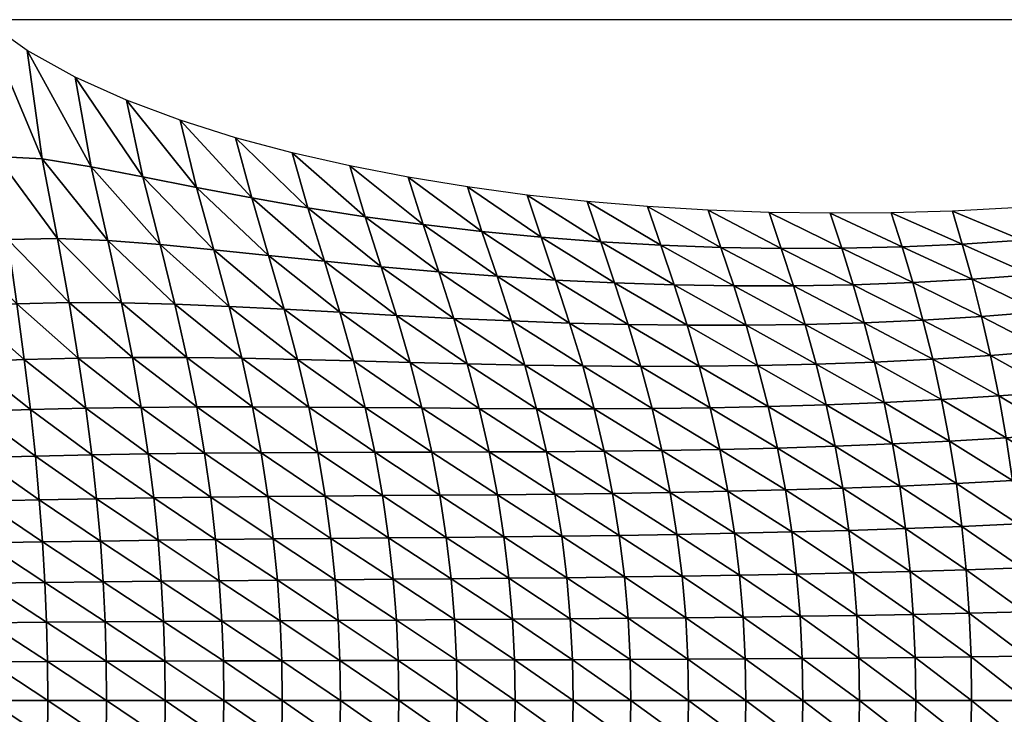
# Model space of a CAD drawing. Header units: metres. Extents: x -68 to 68, y -6 to 6.
# Tile 9 of 27: x -26 to -17, y 0 to 6. Entities that reach past the tile are written whole.
import ezdxf

# ---------------------------------------------------------------- set-up
doc = ezdxf.new("R2010")
doc.units = ezdxf.units.M
doc.layers.add('mesh_cells_as_3dface_deformed_LC1', color=40, linetype='Continuous')
doc.layers.add('OSS VERZ 12 $ OSS VERZ', color=30, linetype='Continuous')

msp = doc.modelspace()

# ---------------------------------------------------------------- linework, layer by layer
at = {"layer": 'OSS VERZ 12 $ OSS VERZ'}
msp.add_line((-9, 6, 12.6022), (-26, 6, 12.6032), dxfattribs=at)

# ---------------------------------------------------------------- meshes
at = {"layer": 'mesh_cells_as_3dface_deformed_LC1'}
mesh = msp.add_polyface(dxfattribs=at)
corners = [(-27.595, 4.874, 11.643), (-27.149, 4.452, 11.238), (-27.135, 5.104, 11.827), (-27.613, 4.313, 11.154), (-27.136, 3.882, 10.809), (-27.609, 3.794, 10.776), (-27.597, 3.319, 10.483), (-27.114, 3.377, 10.489), (-27.584, 2.881, 10.252), (-27.091, 2.921, 10.243), (-27.57, 2.472, 10.069), (-27.069, 2.501, 10.05), (-27.557, 2.086, 9.922), (-27.05, 2.107, 9.898), (-26.702, 4.587, 11.321), (-26.707, 5.367, 12.046), (-26.677, 3.961, 10.837), (-26.64, 3.428, 10.49), (-26.605, 2.956, 10.23), (-26.573, 2.526, 10.029), (-26.547, 2.125, 9.872), (-26.273, 4.705, 11.392), (-26.326, 5.668, 12.307), (-26.229, 4.025, 10.854), (-26.173, 3.468, 10.485), (-26.123, 2.985, 10.213), (-26.081, 2.547, 10.005), (-26.046, 2.142, 9.843), (-26, 6, 12.603), (-25.886, 4.794, 11.444), (-25.789, 4.063, 10.853), (-25.711, 3.495, 10.47), (-25.645, 3.005, 10.191), (-25.591, 2.564, 9.977), (-25.547, 2.155, 9.811), (-25.487, 4.773, 11.397), (-25.618, 5.73, 12.314), (-25.353, 4.071, 10.828), (-25.25, 3.507, 10.445), (-25.169, 3.018, 10.162), (-25.103, 2.576, 9.945), (-25.05, 2.166, 9.776), (-25.054, 4.702, 11.304), (-25.195, 5.494, 12.055)]
mesh.append_faces([[corners[k] for k in face] for face in [(0, 1, 2, 2), (3, 4, 1, 1), (5, 6, 7, 7), (5, 7, 4, 4), (6, 8, 9, 9), (6, 9, 7, 7), (8, 10, 11, 11), (8, 11, 9, 9), (10, 12, 13, 13), (10, 13, 11, 11), (2, 1, 14, 14), (2, 14, 15, 15), (1, 4, 16, 16), (1, 16, 14, 14), (4, 7, 17, 17), (4, 17, 16, 16), (7, 9, 18, 18), (7, 18, 17, 17), (9, 11, 19, 19), (9, 19, 18, 18), (11, 13, 20, 20), (11, 20, 19, 19), (15, 14, 21, 21), (15, 21, 22, 22), (14, 16, 23, 23), (14, 23, 21, 21), (16, 17, 24, 24), (16, 24, 23, 23), (17, 18, 25, 25), (17, 25, 24, 24), (18, 19, 26, 26), (18, 26, 25, 25), (19, 20, 27, 27), (19, 27, 26, 26), (28, 21, 29, 29), (22, 21, 28, 28), (21, 23, 30, 30), (21, 30, 29, 29), (23, 24, 31, 31), (23, 31, 30, 30), (24, 25, 32, 32), (24, 32, 31, 31), (25, 26, 33, 33), (25, 33, 32, 32), (26, 27, 34, 34), (26, 34, 33, 33), (28, 29, 35, 35), (28, 35, 36, 36), (29, 30, 37, 37), (29, 37, 35, 35), (30, 31, 38, 38), (30, 38, 37, 37), (31, 32, 39, 39), (31, 39, 38, 38), (32, 33, 40, 40), (32, 40, 39, 39), (33, 34, 41, 41), (33, 41, 40, 40), (36, 35, 42, 42), (36, 42, 43, 43)]])
mesh = msp.add_polyface(dxfattribs=at)
corners = [(-25.487, 4.773, 11.397), (-25.353, 4.071, 10.828), (-24.907, 4.054, 10.783), (-25.054, 4.702, 11.304), (-25.25, 3.507, 10.445), (-24.787, 3.506, 10.409), (-25.169, 3.018, 10.162), (-24.691, 3.024, 10.128), (-25.103, 2.576, 9.945), (-24.614, 2.584, 9.909), (-24.553, 2.175, 9.738), (-25.195, 5.494, 12.055), (-24.599, 4.614, 11.196), (-24.743, 5.291, 11.827), (-24.447, 4.019, 10.722), (-24.317, 3.494, 10.365), (-24.211, 3.022, 10.088), (-24.125, 2.588, 9.869), (-24.055, 2.18, 9.697), (-24.126, 4.521, 11.082), (-24.27, 5.114, 11.623), (-23.975, 3.973, 10.652), (-23.84, 3.474, 10.313), (-23.726, 3.016, 10.042), (-23.633, 2.588, 9.826), (-23.557, 2.184, 9.652), (-23.64, 4.43, 10.969), (-23.782, 4.96, 11.441), (-23.491, 3.923, 10.576), (-23.355, 3.449, 10.255), (-23.237, 3.005, 9.992), (-23.138, 2.586, 9.778), (-23.058, 2.187, 9.604), (-23.144, 4.343, 10.857), (-23.283, 4.827, 11.277), (-22.999, 3.872, 10.497), (-22.863, 3.422, 10.193), (-22.743, 2.993, 9.938), (-22.641, 2.583, 9.727), (-22.556, 2.188, 9.554), (-22.639, 4.264, 10.751), (-22.775, 4.711, 11.128), (-22.498, 3.823, 10.417)]
mesh.append_faces([[corners[k] for k in face] for face in [(0, 1, 2, 2), (0, 2, 3, 3), (1, 4, 5, 5), (1, 5, 2, 2), (4, 6, 7, 7), (4, 7, 5, 5), (6, 8, 9, 9), (6, 9, 7, 7), (8, 10, 9, 9), (11, 3, 12, 12), (11, 12, 13, 13), (3, 2, 14, 14), (3, 14, 12, 12), (2, 5, 15, 15), (2, 15, 14, 14), (5, 7, 16, 16), (5, 16, 15, 15), (7, 9, 17, 17), (7, 17, 16, 16), (9, 18, 17, 17), (13, 12, 19, 19), (13, 19, 20, 20), (12, 14, 21, 21), (12, 21, 19, 19), (14, 15, 22, 22), (14, 22, 21, 21), (15, 16, 23, 23), (15, 23, 22, 22), (16, 17, 24, 24), (16, 24, 23, 23), (17, 25, 24, 24), (20, 19, 26, 26), (20, 26, 27, 27), (19, 21, 28, 28), (19, 28, 26, 26), (21, 22, 29, 29), (21, 29, 28, 28), (22, 23, 30, 30), (22, 30, 29, 29), (23, 24, 31, 31), (23, 31, 30, 30), (24, 25, 32, 32), (24, 32, 31, 31), (27, 26, 33, 33), (27, 33, 34, 34), (26, 28, 35, 35), (26, 35, 33, 33), (28, 29, 36, 36), (28, 36, 35, 35), (29, 30, 37, 37), (29, 37, 36, 36), (30, 31, 38, 38), (30, 38, 37, 37), (31, 32, 39, 39), (31, 39, 38, 38), (34, 33, 40, 40), (34, 40, 41, 41), (33, 35, 42, 42), (33, 42, 40, 40)]])
mesh = msp.add_polyface(dxfattribs=at)
corners = [(-22.999, 3.872, 10.497), (-22.863, 3.422, 10.193), (-22.364, 3.394, 10.128), (-22.498, 3.823, 10.417), (-22.743, 2.993, 9.938), (-22.244, 2.98, 9.881), (-22.641, 2.583, 9.727), (-22.14, 2.579, 9.673), (-22.556, 2.188, 9.554), (-22.053, 2.189, 9.5), (-22.775, 4.711, 11.128), (-22.639, 4.264, 10.751), (-22.128, 4.194, 10.649), (-22.26, 4.611, 10.994), (-21.991, 3.778, 10.337), (-21.86, 3.368, 10.061), (-21.741, 2.967, 9.821), (-21.636, 2.575, 9.616), (-21.548, 2.191, 9.443), (-21.611, 4.134, 10.553), (-21.739, 4.526, 10.872), (-21.478, 3.739, 10.259), (-21.351, 3.346, 9.994), (-21.234, 2.956, 9.759), (-21.13, 2.572, 9.556), (-21.041, 2.193, 9.384), (-21.089, 4.083, 10.463), (-21.213, 4.455, 10.762), (-20.961, 3.706, 10.183), (-20.838, 3.327, 9.926), (-20.723, 2.949, 9.696), (-20.621, 2.572, 9.495), (-20.533, 2.197, 9.323), (-20.563, 4.043, 10.379), (-20.684, 4.398, 10.664), (-20.441, 3.681, 10.109), (-20.322, 3.314, 9.858), (-20.211, 2.945, 9.632), (-20.111, 2.575, 9.431), (-20.024, 2.204, 9.259), (-20.035, 4.013, 10.301), (-20.152, 4.354, 10.575), (-19.917, 3.664, 10.038)]
mesh.append_faces([[corners[k] for k in face] for face in [(0, 1, 2, 2), (0, 2, 3, 3), (1, 4, 5, 5), (1, 5, 2, 2), (4, 6, 7, 7), (4, 7, 5, 5), (6, 8, 9, 9), (6, 9, 7, 7), (10, 11, 12, 12), (10, 12, 13, 13), (11, 3, 14, 14), (11, 14, 12, 12), (3, 2, 15, 15), (3, 15, 14, 14), (2, 5, 16, 16), (2, 16, 15, 15), (5, 7, 17, 17), (5, 17, 16, 16), (7, 9, 18, 18), (7, 18, 17, 17), (13, 12, 19, 19), (13, 19, 20, 20), (12, 14, 21, 21), (12, 21, 19, 19), (14, 15, 22, 22), (14, 22, 21, 21), (15, 16, 23, 23), (15, 23, 22, 22), (16, 17, 24, 24), (16, 24, 23, 23), (17, 18, 25, 25), (17, 25, 24, 24), (20, 19, 26, 26), (20, 26, 27, 27), (19, 21, 28, 28), (19, 28, 26, 26), (21, 22, 29, 29), (21, 29, 28, 28), (22, 23, 30, 30), (22, 30, 29, 29), (23, 24, 31, 31), (23, 31, 30, 30), (24, 25, 32, 32), (24, 32, 31, 31), (27, 26, 33, 33), (27, 33, 34, 34), (26, 28, 35, 35), (26, 35, 33, 33), (28, 29, 36, 36), (28, 36, 35, 35), (29, 30, 37, 37), (29, 37, 36, 36), (30, 31, 38, 38), (30, 38, 37, 37), (31, 32, 39, 39), (31, 39, 38, 38), (34, 33, 40, 40), (34, 40, 41, 41), (33, 35, 42, 42), (33, 42, 40, 40)]])
mesh = msp.add_polyface(dxfattribs=at)
corners = [(-18.003, 4.299, 10.328), (-17.377, 4.023, 10.014), (-17.463, 4.314, 10.293), (-17.908, 3.999, 10.057), (-17.814, 3.684, 9.792), (-17.291, 3.713, 9.741), (-17.724, 3.353, 9.539), (-17.208, 3.385, 9.482), (-17.638, 3.009, 9.305), (-17.129, 3.041, 9.241), (-17.559, 2.652, 9.094), (-17.055, 2.684, 9.025), (-17.489, 2.286, 8.91), (-16.989, 2.315, 8.835), (-16.848, 4.057, 9.98), (-16.924, 4.341, 10.27), (-16.772, 3.752, 9.697), (-16.697, 3.426, 9.428), (-16.624, 3.081, 9.179), (-16.556, 2.722, 8.955), (-16.495, 2.35, 8.76), (-16.322, 4.103, 9.955), (-16.385, 4.378, 10.26), (-16.257, 3.801, 9.659), (-16.191, 3.476, 9.378), (-16.125, 3.129, 9.119), (-16.062, 2.766, 8.886), (-16.006, 2.389, 8.685), (-15.801, 4.16, 9.941), (-15.847, 4.427, 10.263), (-15.749, 3.861, 9.629), (-15.692, 3.535, 9.333), (-15.633, 3.186, 9.061), (-15.576, 2.817, 8.818), (-15.525, 2.434, 8.609), (-15.482, 2.04, 8.434), (-15.287, 4.227, 9.939), (-15.31, 4.487, 10.282), (-15.25, 3.931, 9.607), (-15.203, 3.603, 9.294), (-15.151, 3.25, 9.006), (-15.099, 2.875, 8.751), (-15.052, 2.484, 8.533)]
mesh.append_faces([[corners[k] for k in face] for face in [(0, 1, 2, 2), (3, 4, 5, 5), (3, 5, 1, 1), (4, 6, 7, 7), (4, 7, 5, 5), (6, 8, 9, 9), (6, 9, 7, 7), (8, 10, 11, 11), (8, 11, 9, 9), (10, 12, 13, 13), (10, 13, 11, 11), (2, 1, 14, 14), (2, 14, 15, 15), (1, 5, 16, 16), (1, 16, 14, 14), (5, 7, 17, 17), (5, 17, 16, 16), (7, 9, 18, 18), (7, 18, 17, 17), (9, 11, 19, 19), (9, 19, 18, 18), (11, 13, 20, 20), (11, 20, 19, 19), (15, 14, 21, 21), (15, 21, 22, 22), (14, 16, 23, 23), (14, 23, 21, 21), (16, 17, 24, 24), (16, 24, 23, 23), (17, 18, 25, 25), (17, 25, 24, 24), (18, 19, 26, 26), (18, 26, 25, 25), (19, 20, 27, 27), (19, 27, 26, 26), (22, 21, 28, 28), (22, 28, 29, 29), (21, 23, 30, 30), (21, 30, 28, 28), (23, 24, 31, 31), (23, 31, 30, 30), (24, 25, 32, 32), (24, 32, 31, 31), (25, 26, 33, 33), (25, 33, 32, 32), (26, 27, 34, 34), (26, 34, 33, 33), (27, 35, 34, 34), (29, 28, 36, 36), (29, 36, 37, 37), (28, 30, 38, 38), (28, 38, 36, 36), (30, 31, 39, 39), (30, 39, 38, 38), (31, 32, 40, 40), (31, 40, 39, 39), (32, 33, 41, 41), (32, 41, 40, 40), (33, 34, 42, 42), (33, 42, 41, 41)]])
mesh = msp.add_polyface(dxfattribs=at)
corners = [(-20.441, 3.681, 10.109), (-20.322, 3.314, 9.858), (-19.803, 3.308, 9.792), (-19.917, 3.664, 10.038), (-20.211, 2.945, 9.632), (-19.696, 2.946, 9.566), (-20.111, 2.575, 9.431), (-19.599, 2.581, 9.366), (-20.024, 2.204, 9.259), (-19.515, 2.213, 9.192), (-20.152, 4.354, 10.575), (-20.035, 4.013, 10.301), (-19.505, 3.993, 10.23), (-19.617, 4.322, 10.498), (-19.392, 3.655, 9.971), (-19.283, 3.308, 9.726), (-19.181, 2.952, 9.501), (-19.087, 2.591, 9.299), (-19.006, 2.225, 9.124), (-18.973, 3.985, 10.165), (-19.08, 4.302, 10.431), (-18.866, 3.655, 9.907), (-18.762, 3.315, 9.662), (-18.665, 2.965, 9.435), (-18.576, 2.606, 9.232), (-18.498, 2.241, 9.054), (-18.44, 3.986, 10.107), (-18.542, 4.295, 10.374), (-18.34, 3.665, 9.847), (-18.242, 3.33, 9.599), (-18.15, 2.983, 9.37), (-18.066, 2.626, 9.163), (-17.992, 2.261, 8.983), (-17.928, 1.89, 8.83), (-17.908, 3.999, 10.057), (-18.003, 4.299, 10.328), (-17.814, 3.684, 9.792), (-17.724, 3.353, 9.539), (-17.638, 3.009, 9.305), (-17.559, 2.652, 9.094), (-17.489, 2.286, 8.91), (-17.429, 1.913, 8.754), (-17.377, 4.023, 10.014)]
mesh.append_faces([[corners[k] for k in face] for face in [(0, 1, 2, 2), (0, 2, 3, 3), (1, 4, 5, 5), (1, 5, 2, 2), (4, 6, 7, 7), (4, 7, 5, 5), (6, 8, 9, 9), (6, 9, 7, 7), (10, 11, 12, 12), (10, 12, 13, 13), (11, 3, 14, 14), (11, 14, 12, 12), (3, 2, 15, 15), (3, 15, 14, 14), (2, 5, 16, 16), (2, 16, 15, 15), (5, 7, 17, 17), (5, 17, 16, 16), (7, 9, 18, 18), (7, 18, 17, 17), (13, 12, 19, 19), (13, 19, 20, 20), (12, 14, 21, 21), (12, 21, 19, 19), (14, 15, 22, 22), (14, 22, 21, 21), (15, 16, 23, 23), (15, 23, 22, 22), (16, 17, 24, 24), (16, 24, 23, 23), (17, 18, 25, 25), (17, 25, 24, 24), (20, 19, 26, 26), (20, 26, 27, 27), (19, 21, 28, 28), (19, 28, 26, 26), (21, 22, 29, 29), (21, 29, 28, 28), (22, 23, 30, 30), (22, 30, 29, 29), (23, 24, 31, 31), (23, 31, 30, 30), (24, 25, 32, 32), (24, 32, 31, 31), (25, 33, 32, 32), (27, 26, 34, 34), (27, 34, 35, 35), (26, 28, 36, 36), (26, 36, 34, 34), (28, 29, 37, 37), (28, 37, 36, 36), (29, 30, 38, 38), (29, 38, 37, 37), (30, 31, 39, 39), (30, 39, 38, 38), (31, 32, 40, 40), (31, 40, 39, 39), (32, 41, 40, 40), (35, 34, 42, 42)]])
mesh = msp.add_polyface(dxfattribs=at)
corners = [(-25.512, 1.769, 9.681), (-24.974, 1.406, 9.541), (-25.007, 1.778, 9.643), (-25.484, 1.399, 9.581), (-24.949, 1.046, 9.466), (-25.463, 1.04, 9.507), (-24.932, 0.693, 9.413), (-25.448, 0.69, 9.456), (-24.922, 0.346, 9.383), (-25.439, 0.344, 9.426), (-24.919, 0.001, 9.372), (-25.103, 2.576, 9.945), (-25.05, 2.166, 9.776), (-24.553, 2.175, 9.738), (-24.504, 1.786, 9.603), (-24.466, 1.413, 9.499), (-24.437, 1.051, 9.422), (-24.417, 0.697, 9.368), (-24.406, 0.347, 9.337), (-24.402, 0, 9.327), (-24.614, 2.584, 9.909), (-24.055, 2.18, 9.697), (-24, 1.793, 9.56), (-23.958, 1.419, 9.454), (-23.926, 1.056, 9.376), (-23.903, 0.7, 9.321), (-23.89, 0.349, 9.289), (-23.886, 0, 9.278), (-24.125, 2.588, 9.869), (-23.557, 2.184, 9.652), (-23.497, 1.798, 9.514), (-23.45, 1.424, 9.407), (-23.414, 1.06, 9.327), (-23.39, 0.703, 9.271), (-23.376, 0.351, 9.238), (-23.371, 0, 9.228), (-22.993, 1.802, 9.465), (-23.058, 2.187, 9.604), (-22.942, 1.429, 9.357), (-22.904, 1.065, 9.275), (-22.877, 0.707, 9.219), (-22.862, 0.352, 9.185), (-22.857, 0, 9.174), (-22.488, 1.806, 9.414), (-22.556, 2.188, 9.554), (-22.434, 1.434, 9.304)]
mesh.append_faces([[corners[k] for k in face] for face in [(0, 1, 2, 2), (3, 4, 1, 1), (5, 6, 4, 4), (7, 8, 6, 6), (9, 10, 8, 8), (11, 12, 13, 13), (12, 2, 14, 14), (12, 14, 13, 13), (2, 1, 15, 15), (2, 15, 14, 14), (1, 4, 16, 16), (1, 16, 15, 15), (4, 6, 17, 17), (4, 17, 16, 16), (6, 8, 18, 18), (6, 18, 17, 17), (8, 10, 19, 19), (8, 19, 18, 18), (20, 13, 21, 21), (13, 14, 22, 22), (13, 22, 21, 21), (14, 15, 23, 23), (14, 23, 22, 22), (15, 16, 24, 24), (15, 24, 23, 23), (16, 17, 25, 25), (16, 25, 24, 24), (17, 18, 26, 26), (17, 26, 25, 25), (18, 19, 27, 27), (18, 27, 26, 26), (28, 21, 29, 29), (21, 22, 30, 30), (21, 30, 29, 29), (22, 23, 31, 31), (22, 31, 30, 30), (23, 24, 32, 32), (23, 32, 31, 31), (24, 25, 33, 33), (24, 33, 32, 32), (25, 26, 34, 34), (25, 34, 33, 33), (26, 27, 35, 35), (26, 35, 34, 34), (29, 30, 36, 36), (29, 36, 37, 37), (30, 31, 38, 38), (30, 38, 36, 36), (31, 32, 39, 39), (31, 39, 38, 38), (32, 33, 40, 40), (32, 40, 39, 39), (33, 34, 41, 41), (33, 41, 40, 40), (34, 35, 42, 42), (34, 42, 41, 41), (37, 36, 43, 43), (37, 43, 44, 44), (36, 38, 45, 45)]])
mesh = msp.add_polyface(dxfattribs=at)
corners = [(-17.928, 1.89, 8.83), (-17.38, 1.534, 8.627), (-17.429, 1.913, 8.754), (-17.877, 1.516, 8.706), (-17.343, 1.153, 8.529), (-17.837, 1.138, 8.61), (-17.809, 0.759, 8.542), (-17.316, 0.769, 8.46), (-17.792, 0.38, 8.502), (-17.3, 0.385, 8.419), (-17.786, 0, 8.489), (-17.295, 0, 8.406), (-17.489, 2.286, 8.91), (-16.933, 1.939, 8.676), (-16.989, 2.315, 8.835), (-16.888, 1.556, 8.546), (-16.853, 1.169, 8.446), (-16.829, 0.781, 8.376), (-16.814, 0.39, 8.334), (-16.809, 0, 8.32), (-16.443, 1.968, 8.596), (-16.495, 2.35, 8.76), (-16.401, 1.58, 8.464), (-16.369, 1.188, 8.362), (-16.347, 0.793, 8.29), (-16.334, 0.397, 8.247), (-16.329, 0, 8.233), (-15.959, 2.002, 8.516), (-16.006, 2.389, 8.685), (-15.921, 1.608, 8.38), (-15.892, 1.209, 8.276), (-15.872, 0.807, 8.202), (-15.86, 0.403, 8.159), (-15.856, -0.001, 8.145), (-15.482, 2.04, 8.434), (-15.447, 1.638, 8.295), (-15.422, 1.231, 8.188), (-15.404, 0.822, 8.113), (-15.394, 0.411, 8.069), (-15.391, -0.001, 8.055), (-15.525, 2.434, 8.609), (-15.012, 2.082, 8.352), (-14.982, 1.671, 8.208), (-14.96, 1.256, 8.099), (-14.945, 0.838, 8.023)]
mesh.append_faces([[corners[k] for k in face] for face in [(0, 1, 2, 2), (3, 4, 1, 1), (5, 6, 7, 7), (5, 7, 4, 4), (6, 8, 9, 9), (6, 9, 7, 7), (8, 10, 11, 11), (8, 11, 9, 9), (12, 2, 13, 13), (12, 13, 14, 14), (2, 1, 15, 15), (2, 15, 13, 13), (1, 4, 16, 16), (1, 16, 15, 15), (4, 7, 17, 17), (4, 17, 16, 16), (7, 9, 18, 18), (7, 18, 17, 17), (9, 11, 19, 19), (9, 19, 18, 18), (14, 13, 20, 20), (14, 20, 21, 21), (13, 15, 22, 22), (13, 22, 20, 20), (15, 16, 23, 23), (15, 23, 22, 22), (16, 17, 24, 24), (16, 24, 23, 23), (17, 18, 25, 25), (17, 25, 24, 24), (18, 19, 26, 26), (18, 26, 25, 25), (21, 20, 27, 27), (21, 27, 28, 28), (20, 22, 29, 29), (20, 29, 27, 27), (22, 23, 30, 30), (22, 30, 29, 29), (23, 24, 31, 31), (23, 31, 30, 30), (24, 25, 32, 32), (24, 32, 31, 31), (25, 26, 33, 33), (25, 33, 32, 32), (28, 27, 34, 34), (27, 29, 35, 35), (27, 35, 34, 34), (29, 30, 36, 36), (29, 36, 35, 35), (30, 31, 37, 37), (30, 37, 36, 36), (31, 32, 38, 38), (31, 38, 37, 37), (32, 33, 39, 39), (32, 39, 38, 38), (40, 34, 41, 41), (34, 35, 42, 42), (35, 36, 43, 43), (36, 37, 44, 44)]])
mesh = msp.add_polyface(dxfattribs=at)
corners = [(-20.533, 2.197, 9.323), (-19.951, 1.833, 9.114), (-20.024, 2.204, 9.259), (-20.459, 1.825, 9.179), (-19.892, 1.464, 8.998), (-20.4, 1.456, 9.064), (-20.355, 1.089, 8.977), (-19.847, 1.096, 8.909), (-20.323, 0.725, 8.915), (-19.815, 0.73, 8.846), (-20.304, 0.362, 8.878), (-19.796, 0.365, 8.808), (-19.79, 0, 8.796), (-19.443, 1.844, 9.046), (-19.515, 2.213, 9.192), (-19.385, 1.474, 8.928), (-19.341, 1.105, 8.838), (-19.309, 0.736, 8.774), (-19.291, 0.368, 8.736), (-19.285, 0, 8.723), (-18.936, 1.856, 8.976), (-19.006, 2.225, 9.124), (-18.88, 1.486, 8.857), (-18.837, 1.114, 8.764), (-18.806, 0.743, 8.699), (-18.788, 0.371, 8.66), (-18.782, 0, 8.648), (-18.431, 1.872, 8.904), (-18.498, 2.241, 9.054), (-18.377, 1.499, 8.782), (-18.335, 1.125, 8.688), (-18.306, 0.75, 8.622), (-18.288, 0.375, 8.582), (-18.282, 0, 8.569), (-17.928, 1.89, 8.83), (-17.877, 1.516, 8.706), (-17.837, 1.138, 8.61), (-17.809, 0.759, 8.542), (-17.792, 0.38, 8.502), (-17.786, 0, 8.489), (-17.992, 2.261, 8.983), (-17.429, 1.913, 8.754), (-17.38, 1.534, 8.627), (-17.343, 1.153, 8.529)]
mesh.append_faces([[corners[k] for k in face] for face in [(0, 1, 2, 2), (3, 4, 1, 1), (5, 6, 7, 7), (5, 7, 4, 4), (6, 8, 9, 9), (6, 9, 7, 7), (8, 10, 11, 11), (8, 11, 9, 9), (10, 12, 11, 11), (2, 1, 13, 13), (2, 13, 14, 14), (1, 4, 15, 15), (1, 15, 13, 13), (4, 7, 16, 16), (4, 16, 15, 15), (7, 9, 17, 17), (7, 17, 16, 16), (9, 11, 18, 18), (9, 18, 17, 17), (11, 12, 19, 19), (11, 19, 18, 18), (14, 13, 20, 20), (14, 20, 21, 21), (13, 15, 22, 22), (13, 22, 20, 20), (15, 16, 23, 23), (15, 23, 22, 22), (16, 17, 24, 24), (16, 24, 23, 23), (17, 18, 25, 25), (17, 25, 24, 24), (18, 19, 26, 26), (18, 26, 25, 25), (21, 20, 27, 27), (21, 27, 28, 28), (20, 22, 29, 29), (20, 29, 27, 27), (22, 23, 30, 30), (22, 30, 29, 29), (23, 24, 31, 31), (23, 31, 30, 30), (24, 25, 32, 32), (24, 32, 31, 31), (25, 26, 33, 33), (25, 33, 32, 32), (28, 27, 34, 34), (27, 29, 35, 35), (27, 35, 34, 34), (29, 30, 36, 36), (29, 36, 35, 35), (30, 31, 37, 37), (30, 37, 36, 36), (31, 32, 38, 38), (31, 38, 37, 37), (32, 33, 39, 39), (32, 39, 38, 38), (40, 34, 41, 41), (34, 35, 42, 42), (35, 36, 43, 43)]])
mesh = msp.add_polyface(dxfattribs=at)
corners = [(-22.993, 1.802, 9.465), (-22.434, 1.434, 9.304), (-22.488, 1.806, 9.414), (-22.942, 1.429, 9.357), (-22.904, 1.065, 9.275), (-22.393, 1.069, 9.221), (-22.877, 0.707, 9.219), (-22.365, 0.71, 9.163), (-22.862, 0.352, 9.185), (-22.348, 0.354, 9.129), (-22.857, 0, 9.174), (-22.343, 0, 9.118), (-22.556, 2.188, 9.554), (-21.982, 1.81, 9.359), (-22.053, 2.189, 9.5), (-21.925, 1.438, 9.248), (-21.883, 1.073, 9.164), (-21.853, 0.713, 9.105), (-21.836, 0.356, 9.071), (-21.83, 0, 9.059), (-21.475, 1.814, 9.302), (-21.548, 2.191, 9.443), (-21.417, 1.444, 9.19), (-21.373, 1.078, 9.104), (-21.342, 0.717, 9.045), (-21.324, 0.358, 9.009), (-21.318, 0, 8.998), (-20.967, 1.819, 9.242), (-21.041, 2.193, 9.384), (-20.908, 1.449, 9.128), (-20.863, 1.083, 9.042), (-20.832, 0.72, 8.981), (-20.813, 0.36, 8.945), (-20.807, 0, 8.933), (-20.459, 1.825, 9.179), (-20.533, 2.197, 9.323), (-20.4, 1.456, 9.064), (-20.355, 1.089, 8.977), (-20.323, 0.725, 8.915), (-20.304, 0.362, 8.878), (-20.298, 0, 8.866), (-19.951, 1.833, 9.114), (-19.892, 1.464, 8.998)]
mesh.append_faces([[corners[k] for k in face] for face in [(0, 1, 2, 2), (3, 4, 5, 5), (3, 5, 1, 1), (4, 6, 7, 7), (4, 7, 5, 5), (6, 8, 9, 9), (6, 9, 7, 7), (8, 10, 11, 11), (8, 11, 9, 9), (12, 2, 13, 13), (12, 13, 14, 14), (2, 1, 15, 15), (2, 15, 13, 13), (1, 5, 16, 16), (1, 16, 15, 15), (5, 7, 17, 17), (5, 17, 16, 16), (7, 9, 18, 18), (7, 18, 17, 17), (9, 11, 19, 19), (9, 19, 18, 18), (14, 13, 20, 20), (14, 20, 21, 21), (13, 15, 22, 22), (13, 22, 20, 20), (15, 16, 23, 23), (15, 23, 22, 22), (16, 17, 24, 24), (16, 24, 23, 23), (17, 18, 25, 25), (17, 25, 24, 24), (18, 19, 26, 26), (18, 26, 25, 25), (21, 20, 27, 27), (21, 27, 28, 28), (20, 22, 29, 29), (20, 29, 27, 27), (22, 23, 30, 30), (22, 30, 29, 29), (23, 24, 31, 31), (23, 31, 30, 30), (24, 25, 32, 32), (24, 32, 31, 31), (25, 26, 33, 33), (25, 33, 32, 32), (28, 27, 34, 34), (28, 34, 35, 35), (27, 29, 36, 36), (27, 36, 34, 34), (29, 30, 37, 37), (29, 37, 36, 36), (30, 31, 38, 38), (30, 38, 37, 37), (31, 32, 39, 39), (31, 39, 38, 38), (32, 33, 40, 40), (32, 40, 39, 39), (35, 34, 41, 41), (34, 36, 42, 42)]])
mesh = msp.add_polyface(dxfattribs=at)
corners = [(-28.054, 1.348, 9.746), (-27.528, 1.012, 9.65), (-27.536, 1.36, 9.717), (-28.049, 1.004, 9.68), (-27.522, 0.672, 9.603), (-28.045, 0.667, 9.635), (-27.519, 0.335, 9.576), (-28.042, 0.333, 9.608), (-27.518, 0.001, 9.567), (-27.557, 2.086, 9.922), (-27.546, 1.716, 9.807), (-27.034, 1.732, 9.779), (-27.05, 2.107, 9.898), (-27.02, 1.371, 9.686), (-27.009, 1.02, 9.618), (-27.002, 0.676, 9.57), (-26.997, 0.338, 9.542), (-26.996, 0.001, 9.532), (-26.524, 1.746, 9.749), (-26.547, 2.125, 9.872), (-26.506, 1.381, 9.654), (-26.492, 1.027, 9.583), (-26.483, 0.681, 9.534), (-26.477, 0.34, 9.505), (-26.475, 0.001, 9.496), (-26.017, 1.758, 9.716), (-26.046, 2.142, 9.843), (-25.994, 1.39, 9.619), (-25.977, 1.034, 9.546), (-25.965, 0.685, 9.496), (-25.957, 0.342, 9.467), (-25.955, 0.001, 9.457), (-25.512, 1.769, 9.681), (-25.547, 2.155, 9.811), (-25.484, 1.399, 9.581), (-25.463, 1.04, 9.507), (-25.448, 0.69, 9.456), (-25.439, 0.344, 9.426), (-25.436, 0.001, 9.416), (-25.007, 1.778, 9.643), (-25.05, 2.166, 9.776), (-24.974, 1.406, 9.541), (-24.949, 1.046, 9.466), (-24.932, 0.693, 9.413), (-24.922, 0.346, 9.383), (-24.919, 0.001, 9.372)]
mesh.append_faces([[corners[k] for k in face] for face in [(0, 1, 2, 2), (3, 4, 1, 1), (5, 6, 4, 4), (7, 8, 6, 6), (9, 10, 11, 11), (9, 11, 12, 12), (10, 2, 13, 13), (10, 13, 11, 11), (2, 1, 14, 14), (2, 14, 13, 13), (1, 4, 15, 15), (1, 15, 14, 14), (4, 6, 16, 16), (4, 16, 15, 15), (6, 8, 17, 17), (6, 17, 16, 16), (12, 11, 18, 18), (12, 18, 19, 19), (11, 13, 20, 20), (11, 20, 18, 18), (13, 14, 21, 21), (13, 21, 20, 20), (14, 15, 22, 22), (14, 22, 21, 21), (15, 16, 23, 23), (15, 23, 22, 22), (16, 17, 24, 24), (16, 24, 23, 23), (19, 18, 25, 25), (19, 25, 26, 26), (18, 20, 27, 27), (18, 27, 25, 25), (20, 21, 28, 28), (20, 28, 27, 27), (21, 22, 29, 29), (21, 29, 28, 28), (22, 23, 30, 30), (22, 30, 29, 29), (23, 24, 31, 31), (23, 31, 30, 30), (26, 25, 32, 32), (26, 32, 33, 33), (25, 27, 34, 34), (25, 34, 32, 32), (27, 28, 35, 35), (27, 35, 34, 34), (28, 29, 36, 36), (28, 36, 35, 35), (29, 30, 37, 37), (29, 37, 36, 36), (30, 31, 38, 38), (30, 38, 37, 37), (33, 32, 39, 39), (33, 39, 40, 40), (32, 34, 41, 41), (34, 35, 42, 42), (35, 36, 43, 43), (36, 37, 44, 44), (37, 38, 45, 45)]])
mesh = msp.add_polyface(dxfattribs=at)
corners = [(-20.304, 0.362, 8.878), (-20.298, 0, 8.866), (-19.79, 0, 8.796), (-20.304, -0.362, 8.879), (-19.796, -0.365, 8.809), (-20.323, -0.725, 8.916), (-19.815, -0.73, 8.847), (-20.355, -1.09, 8.978), (-19.847, -1.097, 8.91), (-20.4, -1.456, 9.066), (-19.892, -1.464, 9), (-19.951, -1.833, 9.116), (-20.459, -1.825, 9.182), (-20.023, -2.203, 9.261), (-19.291, -0.368, 8.736), (-19.285, 0, 8.723), (-19.31, -0.736, 8.775), (-19.341, -1.105, 8.839), (-19.385, -1.474, 8.93), (-19.443, -1.843, 9.049), (-19.514, -2.212, 9.195), (-18.788, -0.372, 8.661), (-18.782, 0, 8.648), (-18.806, -0.743, 8.7), (-18.837, -1.115, 8.766), (-18.88, -1.486, 8.858), (-18.936, -1.856, 8.979), (-19.005, -2.225, 9.127), (-18.288, -0.376, 8.583), (-18.282, 0, 8.569), (-18.306, -0.751, 8.623), (-18.335, -1.126, 8.69), (-18.377, -1.499, 8.784), (-18.431, -1.872, 8.906), (-18.498, -2.241, 9.057), (-17.792, -0.38, 8.502), (-17.786, 0, 8.489), (-17.809, -0.76, 8.543), (-17.837, -1.138, 8.611), (-17.877, -1.516, 8.708), (-17.929, -1.89, 8.832), (-17.992, -2.261, 8.985), (-17.43, -1.912, 8.756)]
mesh.append_faces([[corners[k] for k in face] for face in [(0, 1, 2, 2), (1, 3, 4, 4), (1, 4, 2, 2), (3, 5, 6, 6), (3, 6, 4, 4), (5, 7, 8, 8), (5, 8, 6, 6), (7, 9, 10, 10), (7, 10, 8, 8), (9, 11, 10, 10), (12, 13, 11, 11), (2, 4, 14, 14), (2, 14, 15, 15), (4, 6, 16, 16), (4, 16, 14, 14), (6, 8, 17, 17), (6, 17, 16, 16), (8, 10, 18, 18), (8, 18, 17, 17), (10, 11, 19, 19), (10, 19, 18, 18), (11, 13, 20, 20), (11, 20, 19, 19), (15, 14, 21, 21), (15, 21, 22, 22), (14, 16, 23, 23), (14, 23, 21, 21), (16, 17, 24, 24), (16, 24, 23, 23), (17, 18, 25, 25), (17, 25, 24, 24), (18, 19, 26, 26), (18, 26, 25, 25), (19, 20, 27, 27), (19, 27, 26, 26), (22, 21, 28, 28), (22, 28, 29, 29), (21, 23, 30, 30), (21, 30, 28, 28), (23, 24, 31, 31), (23, 31, 30, 30), (24, 25, 32, 32), (24, 32, 31, 31), (25, 26, 33, 33), (25, 33, 32, 32), (26, 27, 34, 34), (26, 34, 33, 33), (29, 28, 35, 35), (29, 35, 36, 36), (28, 30, 37, 37), (28, 37, 35, 35), (30, 31, 38, 38), (30, 38, 37, 37), (31, 32, 39, 39), (31, 39, 38, 38), (32, 33, 40, 40), (32, 40, 39, 39), (33, 41, 40, 40), (39, 40, 42, 42)]])
mesh = msp.add_polyface(dxfattribs=at)
corners = [(-28.041, 0.001, 9.599), (-27.519, -0.333, 9.576), (-27.518, 0.001, 9.567), (-28.042, -0.331, 9.608), (-27.522, -0.669, 9.603), (-28.044, -0.664, 9.635), (-27.528, -1.01, 9.65), (-28.048, -1.002, 9.68), (-27.535, -1.357, 9.717), (-28.053, -1.345, 9.745), (-27.545, -1.714, 9.806), (-28.06, -1.698, 9.832), (-27.556, -2.083, 9.922), (-26.997, -0.336, 9.542), (-26.996, 0.001, 9.532), (-27.002, -0.674, 9.57), (-27.009, -1.018, 9.617), (-27.02, -1.368, 9.686), (-27.033, -1.729, 9.779), (-27.05, -2.104, 9.898), (-26.477, -0.338, 9.505), (-26.475, 0.001, 9.496), (-26.483, -0.679, 9.534), (-26.492, -1.025, 9.583), (-26.506, -1.379, 9.654), (-26.524, -1.743, 9.749), (-26.547, -2.123, 9.872), (-25.958, -0.34, 9.467), (-25.955, 0.001, 9.457), (-25.965, -0.684, 9.496), (-25.977, -1.032, 9.546), (-25.994, -1.389, 9.619), (-26.017, -1.756, 9.717), (-26.046, -2.14, 9.843), (-25.439, -0.343, 9.426), (-25.436, 0.001, 9.416), (-25.448, -0.688, 9.456), (-25.463, -1.039, 9.507), (-25.484, -1.397, 9.582), (-25.512, -1.768, 9.682), (-25.548, -2.154, 9.812), (-24.922, -0.345, 9.383), (-24.932, -0.692, 9.414), (-24.95, -1.045, 9.466), (-24.975, -1.405, 9.542), (-25.008, -1.777, 9.644), (-25.05, -2.165, 9.777)]
mesh.append_faces([[corners[k] for k in face] for face in [(0, 1, 2, 2), (3, 4, 1, 1), (5, 6, 4, 4), (7, 8, 6, 6), (9, 10, 8, 8), (11, 12, 10, 10), (2, 1, 13, 13), (2, 13, 14, 14), (1, 4, 15, 15), (1, 15, 13, 13), (4, 6, 16, 16), (4, 16, 15, 15), (6, 8, 17, 17), (6, 17, 16, 16), (8, 10, 18, 18), (8, 18, 17, 17), (10, 12, 19, 19), (10, 19, 18, 18), (14, 13, 20, 20), (14, 20, 21, 21), (13, 15, 22, 22), (13, 22, 20, 20), (15, 16, 23, 23), (15, 23, 22, 22), (16, 17, 24, 24), (16, 24, 23, 23), (17, 18, 25, 25), (17, 25, 24, 24), (18, 19, 26, 26), (18, 26, 25, 25), (21, 20, 27, 27), (21, 27, 28, 28), (20, 22, 29, 29), (20, 29, 27, 27), (22, 23, 30, 30), (22, 30, 29, 29), (23, 24, 31, 31), (23, 31, 30, 30), (24, 25, 32, 32), (24, 32, 31, 31), (25, 26, 33, 33), (25, 33, 32, 32), (28, 27, 34, 34), (28, 34, 35, 35), (27, 29, 36, 36), (27, 36, 34, 34), (29, 30, 37, 37), (29, 37, 36, 36), (30, 31, 38, 38), (30, 38, 37, 37), (31, 32, 39, 39), (31, 39, 38, 38), (32, 33, 40, 40), (32, 40, 39, 39), (35, 34, 41, 41), (34, 36, 42, 42), (36, 37, 43, 43), (37, 38, 44, 44), (38, 39, 45, 45), (39, 40, 46, 46)]])
mesh = msp.add_polyface(dxfattribs=at)
corners = [(-25.436, 0.001, 9.416), (-24.922, -0.345, 9.383), (-24.919, 0.001, 9.372), (-25.439, -0.343, 9.426), (-24.932, -0.692, 9.414), (-25.448, -0.688, 9.456), (-24.95, -1.045, 9.466), (-25.463, -1.039, 9.507), (-24.975, -1.405, 9.542), (-25.484, -1.397, 9.582), (-25.008, -1.777, 9.644), (-25.512, -1.768, 9.682), (-25.05, -2.165, 9.777), (-24.406, -0.347, 9.337), (-24.402, 0, 9.327), (-24.418, -0.696, 9.369), (-24.437, -1.05, 9.423), (-24.466, -1.412, 9.5), (-24.504, -1.786, 9.604), (-24.553, -2.174, 9.739), (-24.615, -2.584, 9.912), (-23.891, -0.349, 9.289), (-23.886, 0, 9.278), (-23.904, -0.7, 9.322), (-23.926, -1.055, 9.376), (-23.958, -1.419, 9.456), (-24.001, -1.792, 9.562), (-24.056, -2.18, 9.698), (-24.125, -2.588, 9.872), (-23.376, -0.35, 9.239), (-23.371, 0, 9.228), (-23.39, -0.703, 9.272), (-23.415, -1.06, 9.328), (-23.45, -1.424, 9.408), (-23.497, -1.798, 9.516), (-23.557, -2.184, 9.654), (-23.633, -2.589, 9.828), (-22.862, -0.352, 9.186), (-22.857, 0, 9.174), (-22.877, -0.706, 9.219), (-22.904, -1.065, 9.276), (-22.942, -1.429, 9.358), (-22.993, -1.802, 9.467), (-23.058, -2.187, 9.607), (-22.488, -1.806, 9.416), (-22.556, -2.188, 9.556)]
mesh.append_faces([[corners[k] for k in face] for face in [(0, 1, 2, 2), (3, 4, 1, 1), (5, 6, 4, 4), (7, 8, 6, 6), (9, 10, 8, 8), (11, 12, 10, 10), (2, 1, 13, 13), (2, 13, 14, 14), (1, 4, 15, 15), (1, 15, 13, 13), (4, 6, 16, 16), (4, 16, 15, 15), (6, 8, 17, 17), (6, 17, 16, 16), (8, 10, 18, 18), (8, 18, 17, 17), (10, 12, 19, 19), (10, 19, 18, 18), (12, 20, 19, 19), (14, 13, 21, 21), (14, 21, 22, 22), (13, 15, 23, 23), (13, 23, 21, 21), (15, 16, 24, 24), (15, 24, 23, 23), (16, 17, 25, 25), (16, 25, 24, 24), (17, 18, 26, 26), (17, 26, 25, 25), (18, 19, 27, 27), (18, 27, 26, 26), (19, 28, 27, 27), (22, 21, 29, 29), (22, 29, 30, 30), (21, 23, 31, 31), (21, 31, 29, 29), (23, 24, 32, 32), (23, 32, 31, 31), (24, 25, 33, 33), (24, 33, 32, 32), (25, 26, 34, 34), (25, 34, 33, 33), (26, 27, 35, 35), (26, 35, 34, 34), (27, 36, 35, 35), (30, 29, 37, 37), (30, 37, 38, 38), (29, 31, 39, 39), (29, 39, 37, 37), (31, 32, 40, 40), (31, 40, 39, 39), (32, 33, 41, 41), (32, 41, 40, 40), (33, 34, 42, 42), (33, 42, 41, 41), (34, 35, 43, 43), (34, 43, 42, 42), (41, 42, 44, 44), (42, 43, 45, 45)]])
mesh = msp.add_polyface(dxfattribs=at)
corners = [(-22.857, 0, 9.174), (-22.862, -0.352, 9.186), (-22.348, -0.354, 9.13), (-22.343, 0, 9.118), (-22.877, -0.706, 9.219), (-22.365, -0.71, 9.164), (-22.904, -1.065, 9.276), (-22.393, -1.069, 9.222), (-22.942, -1.429, 9.358), (-22.434, -1.434, 9.305), (-22.488, -1.806, 9.416), (-22.993, -1.802, 9.467), (-22.556, -2.188, 9.556), (-21.836, -0.356, 9.071), (-21.83, 0, 9.059), (-21.853, -0.713, 9.106), (-21.883, -1.074, 9.165), (-21.925, -1.439, 9.25), (-21.981, -1.81, 9.361), (-22.052, -2.189, 9.502), (-21.324, -0.358, 9.01), (-21.318, 0, 8.998), (-21.342, -0.717, 9.045), (-21.373, -1.078, 9.106), (-21.417, -1.444, 9.191), (-21.474, -1.814, 9.304), (-21.547, -2.191, 9.446), (-20.813, -0.36, 8.946), (-20.807, 0, 8.933), (-20.832, -0.721, 8.982), (-20.863, -1.084, 9.043), (-20.908, -1.45, 9.13), (-20.967, -1.819, 9.244), (-21.04, -2.193, 9.387), (-20.304, -0.362, 8.879), (-20.298, 0, 8.866), (-20.323, -0.725, 8.916), (-20.355, -1.09, 8.978), (-20.4, -1.456, 9.066), (-20.459, -1.825, 9.182), (-20.532, -2.197, 9.325), (-19.951, -1.833, 9.116), (-20.023, -2.203, 9.261)]
mesh.append_faces([[corners[k] for k in face] for face in [(0, 1, 2, 2), (0, 2, 3, 3), (1, 4, 5, 5), (1, 5, 2, 2), (4, 6, 7, 7), (4, 7, 5, 5), (6, 8, 9, 9), (6, 9, 7, 7), (8, 10, 9, 9), (11, 12, 10, 10), (3, 2, 13, 13), (3, 13, 14, 14), (2, 5, 15, 15), (2, 15, 13, 13), (5, 7, 16, 16), (5, 16, 15, 15), (7, 9, 17, 17), (7, 17, 16, 16), (9, 10, 18, 18), (9, 18, 17, 17), (10, 12, 19, 19), (10, 19, 18, 18), (14, 13, 20, 20), (14, 20, 21, 21), (13, 15, 22, 22), (13, 22, 20, 20), (15, 16, 23, 23), (15, 23, 22, 22), (16, 17, 24, 24), (16, 24, 23, 23), (17, 18, 25, 25), (17, 25, 24, 24), (18, 19, 26, 26), (18, 26, 25, 25), (21, 20, 27, 27), (21, 27, 28, 28), (20, 22, 29, 29), (20, 29, 27, 27), (22, 23, 30, 30), (22, 30, 29, 29), (23, 24, 31, 31), (23, 31, 30, 30), (24, 25, 32, 32), (24, 32, 31, 31), (25, 26, 33, 33), (25, 33, 32, 32), (28, 27, 34, 34), (28, 34, 35, 35), (27, 29, 36, 36), (27, 36, 34, 34), (29, 30, 37, 37), (29, 37, 36, 36), (30, 31, 38, 38), (30, 38, 37, 37), (31, 32, 39, 39), (31, 39, 38, 38), (32, 33, 40, 40), (32, 40, 39, 39), (38, 39, 41, 41), (39, 40, 42, 42)]])
mesh = msp.add_polyface(dxfattribs=at)
corners = [(-17.786, 0, 8.489), (-17.792, -0.38, 8.502), (-17.301, -0.385, 8.42), (-17.295, 0, 8.406), (-17.809, -0.76, 8.543), (-17.316, -0.77, 8.461), (-17.837, -1.138, 8.611), (-17.343, -1.153, 8.531), (-17.877, -1.516, 8.708), (-17.381, -1.534, 8.629), (-17.43, -1.912, 8.756), (-17.929, -1.89, 8.832), (-17.489, -2.285, 8.912), (-16.814, -0.391, 8.335), (-16.809, 0, 8.32), (-16.829, -0.781, 8.377), (-16.854, -1.17, 8.448), (-16.889, -1.556, 8.548), (-16.935, -1.938, 8.678), (-16.991, -2.315, 8.838), (-16.334, -0.397, 8.248), (-16.329, 0, 8.233), (-16.347, -0.794, 8.291), (-16.37, -1.188, 8.363), (-16.403, -1.58, 8.466), (-16.445, -1.968, 8.599), (-16.497, -2.349, 8.764), (-15.86, -0.404, 8.159), (-15.856, -0.001, 8.145), (-15.872, -0.808, 8.203), (-15.893, -1.209, 8.277), (-15.922, -1.608, 8.382), (-15.961, -2.002, 8.519), (-16.009, -2.389, 8.688), (-15.394, -0.412, 8.07), (-15.391, -0.001, 8.055), (-15.405, -0.823, 8.114), (-15.423, -1.232, 8.19), (-15.449, -1.638, 8.297), (-15.484, -2.039, 8.437), (-15.528, -2.433, 8.613), (-14.984, -1.671, 8.211), (-15.016, -2.081, 8.356)]
mesh.append_faces([[corners[k] for k in face] for face in [(0, 1, 2, 2), (0, 2, 3, 3), (1, 4, 5, 5), (1, 5, 2, 2), (4, 6, 7, 7), (4, 7, 5, 5), (6, 8, 9, 9), (6, 9, 7, 7), (8, 10, 9, 9), (11, 12, 10, 10), (3, 2, 13, 13), (3, 13, 14, 14), (2, 5, 15, 15), (2, 15, 13, 13), (5, 7, 16, 16), (5, 16, 15, 15), (7, 9, 17, 17), (7, 17, 16, 16), (9, 10, 18, 18), (9, 18, 17, 17), (10, 12, 19, 19), (10, 19, 18, 18), (14, 13, 20, 20), (14, 20, 21, 21), (13, 15, 22, 22), (13, 22, 20, 20), (15, 16, 23, 23), (15, 23, 22, 22), (16, 17, 24, 24), (16, 24, 23, 23), (17, 18, 25, 25), (17, 25, 24, 24), (18, 19, 26, 26), (18, 26, 25, 25), (21, 20, 27, 27), (21, 27, 28, 28), (20, 22, 29, 29), (20, 29, 27, 27), (22, 23, 30, 30), (22, 30, 29, 29), (23, 24, 31, 31), (23, 31, 30, 30), (24, 25, 32, 32), (24, 32, 31, 31), (25, 26, 33, 33), (25, 33, 32, 32), (28, 27, 34, 34), (28, 34, 35, 35), (27, 29, 36, 36), (27, 36, 34, 34), (29, 30, 37, 37), (29, 37, 36, 36), (30, 31, 38, 38), (30, 38, 37, 37), (31, 32, 39, 39), (31, 39, 38, 38), (32, 33, 40, 40), (32, 40, 39, 39), (37, 38, 41, 41), (38, 39, 42, 42)]])

doc.saveas('drawing.dxf')
